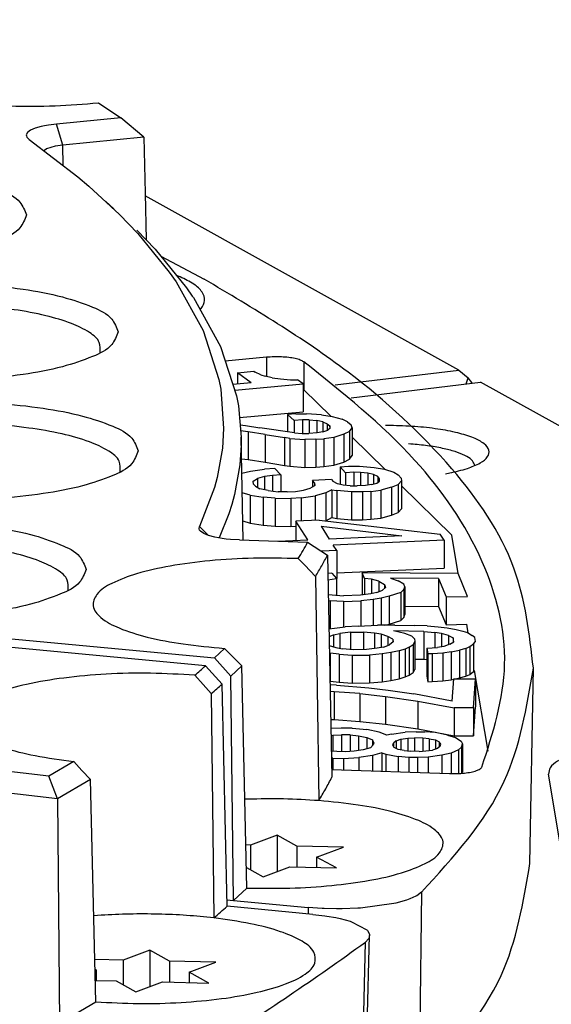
# Model space of a CAD drawing. Header units: inches. Extents: x -399 to 442, y -299 to 295.
# Tile 48 of 134: x -76 to -69, y 182 to 196. Entities that reach past the tile are written whole.
import ezdxf

# ---------------------------------------------------------------- set-up
doc = ezdxf.new("R2010")
doc.units = ezdxf.units.IN

# ---------------------------------------------------------------- blocks, each defined once
blk = doc.blocks.new('0515-2032_14__83', base_point=(-91.49, 230.185))
at = {"color": 7, "linetype": 'Continuous'}
for p, q in [((-90.945, 230.906), (-91.409, 230.735)), ((-90.945, 230.906), (-90.945, 230.275)), ((-90.604, 230.717), (-90.945, 230.906)), ((-91.409, 230.735), (-91.49, 230.737)), ((-91.409, 230.735), (-91.409, 230.306)), ((-90.604, 230.717), (-90.604, 230.353)), ((-89.798, 230.699), (-90.604, 230.717)), ((-90.262, 230.527), (-89.798, 230.699)), ((-89.92, 230.338), (-90.262, 230.527)), ((-90.262, 230.527), (-90.262, 230.345)), ((-91.481, 230.347), (-91.189, 230.185)), ((-91.189, 230.185), (-90.726, 230.356)), ((-90.726, 230.356), (-89.92, 230.338))]:
    blk.add_line(p, q, dxfattribs=at)
blk = doc.blocks.new('0515-2032_11__86', base_point=(-94.112, 228.19))
at = {"color": 7, "linetype": 'Continuous'}
for p, q in [((-93.158, 228.911), (-93.621, 228.74)), ((-93.158, 228.911), (-93.158, 228.28)), ((-92.816, 228.722), (-93.158, 228.911)), ((-93.621, 228.74), (-94.112, 228.751)), ((-93.621, 228.74), (-93.621, 228.311)), ((-92.816, 228.722), (-92.816, 228.358)), ((-92.011, 228.704), (-92.816, 228.722)), ((-92.475, 228.532), (-92.011, 228.704)), ((-94.108, 228.581), (-94.085, 228.569)), ((-94.085, 228.569), (-94.107, 228.561)), ((-94.085, 228.569), (-94.085, 228.387)), ((-92.133, 228.343), (-92.475, 228.532)), ((-92.475, 228.532), (-92.475, 228.35)), ((-94.103, 228.387), (-93.743, 228.379)), ((-93.743, 228.379), (-93.402, 228.19)), ((-93.402, 228.19), (-92.938, 228.361)), ((-92.938, 228.361), (-92.133, 228.343))]:
    blk.add_line(p, q, dxfattribs=at)
blk = doc.blocks.new('N2390-20301_2__115', base_point=(-130.625, 216.857))
at = {"color": 7, "linetype": 'Continuous'}
for p, q in [((-92.19, 233.841), (-108.018, 235.332)), ((-91.901, 233.525), (-92.19, 233.841)), ((-92.233, 233.52), (-92.377, 233.678)), ((-92.091, 233.36), (-92.233, 233.52)), ((-91.815, 229.673), (-91.901, 233.525)), ((-92.091, 233.36), (-92.047, 229.472)), ((-94.478, 232.185), (-94.909, 231.929)), ((-94.478, 232.185), (-94.334, 232.026)), ((-94.909, 231.929), (-95.997, 232.057)), ((-94.757, 231.534), (-94.909, 231.929)), ((-94.334, 232.026), (-94.188, 231.869)), ((-94.188, 231.869), (-94.757, 231.534)), ((-94.094, 228.017), (-94.188, 231.869)), ((-94.757, 231.534), (-96.123, 231.696)), ((-94.757, 231.534), (-94.722, 227.647)), ((-90.33, 229.533), (-91.815, 229.673)), ((-90.33, 229.533), (-90.121, 229.508)), ((-94, 229.518), (-94.13, 229.508)), ((-90.121, 229.508), (-90.087, 229.503)), ((-90.087, 229.503), (-89.929, 229.476)), ((-89.929, 229.476), (-89.856, 229.46)), ((-89.856, 229.46), (-89.682, 229.414)), ((-89.682, 229.414), (-89.655, 229.405)), ((-89.655, 229.405), (-89.392, 229.266)), ((-89.392, 229.266), (-89.381, 229.255)), ((-89.381, 229.255), (-89.346, 229.191)), ((-89.346, 229.191), (-89.343, 229.167)), ((-89.362, 229.107), (-89.415, 229.05)), ((-89.387, 227.472), (-89.343, 229.167)), ((-89.356, 229.118), (-89.362, 229.107)), ((-89.343, 229.167), (-89.356, 229.118)), ((-94.722, 227.647), (-94.094, 228.017))]:
    blk.add_line(p, q, dxfattribs=at)
at = {"color": 1, "linetype": 'Continuous'}
blk.add_line((-89.492, 225.659), (-89.415, 229.05), dxfattribs=at)
at = {"color": 7, "linetype": 'Continuous'}
for points, knots in [([(-92.377, 233.678), (-92.345, 233.705), (-92.282, 233.759), (-92.22, 233.814), (-92.19, 233.841)], [0, 0, 0, 0, 0.1246165, 0.2479757, 0.2479757, 0.2479757, 0.2479757]), ([(-92.377, 233.678), (-92.632, 233.693), (-93.145, 233.723), (-93.904, 233.705), (-94.625, 233.642), (-95.259, 233.537), (-95.776, 233.395), (-96.133, 233.233), (-96.374, 233.028), (-96.332, 232.745), (-96.058, 232.564), (-95.664, 232.401), (-95.114, 232.268), (-94.702, 232.214), (-94.478, 232.185)], [0, 0, 0, 0, 0.766188, 1.540556, 2.277091, 2.932777, 3.47151, 3.869633, 4.130049, 4.332429, 4.62341, 5.056969, 5.62699, 6.306045, 6.306045, 6.306045, 6.306045]), ([(-92.091, 233.36), (-92.059, 233.388), (-91.995, 233.442), (-91.932, 233.498), (-91.901, 233.525)], [0, 0, 0, 0, 0.1266112, 0.2519324, 0.2519324, 0.2519324, 0.2519324]), ([(-92.047, 229.472), (-92.204, 229.488), (-92.524, 229.52), (-93.011, 229.54), (-93.506, 229.543), (-93.836, 229.526), (-94, 229.518)], [0, 0, 0, 0, 0.472257, 0.964131, 1.462991, 1.955973, 1.955973, 1.955973, 1.955973]), ([(-92.047, 229.472), (-92.008, 229.505), (-91.93, 229.572), (-91.853, 229.639), (-91.815, 229.673)], [0, 0, 0, 0, 0.1543289, 0.3067482, 0.3067482, 0.3067482, 0.3067482]), ([(-94.094, 228.017), (-93.848, 228.004), (-93.354, 227.978), (-92.625, 227.999), (-91.936, 228.061), (-91.33, 228.164), (-90.836, 228.301), (-90.495, 228.458), (-90.265, 228.654), (-90.297, 228.924), (-90.554, 229.101), (-90.924, 229.258), (-91.444, 229.389), (-91.834, 229.443), (-92.047, 229.472)], [0, 0, 0, 0, 0.738476, 1.481335, 2.185791, 2.812011, 3.32668, 3.708097, 3.959156, 4.153153, 4.42789, 4.836966, 5.376259, 6.021134, 6.021134, 6.021134, 6.021134]), ([(-116.543, 220.268), (-114.494, 220.604), (-110.56, 221.249), (-104.99, 222.499), (-100.034, 223.89), (-95.78, 225.443), (-92.231, 227.059), (-90.294, 228.428), (-89.415, 229.05)], [0, 0, 0, 0, 6.227791, 11.956406, 17.117473, 21.656897, 25.540171, 28.762113, 28.762113, 28.762113, 28.762113])]:
    blk.add_open_spline(points, degree=3, knots=knots, dxfattribs=at)
blk = doc.blocks.new('N2390-20304_adpater_plate__117', base_point=(-207.43, 197.387))
at = {"color": 7, "linetype": 'Continuous'}
for p, q in [((-89.661, 238.485), (-87.417, 238.756)), ((-85.562, 237.727), (-87.417, 238.756)), ((-88.985, 238.005), (-89.066, 238.005)), ((-88.625, 237.684), (-88.671, 237.687)), ((-87.52, 237.311), (-87.522, 237.332)), ((-88.029, 237.17), (-87.954, 237.184)), ((-85.978, 230.409), (-86.239, 231.961))]:
    blk.add_line(p, q, dxfattribs=at)
for points, knots in [([(-87.954, 237.184), (-87.85, 237.207), (-87.667, 237.248), (-87.444, 237.34), (-87.291, 237.439), (-87.252, 237.592), (-87.372, 237.714), (-87.558, 237.805), (-87.832, 237.888), (-88.173, 237.951), (-88.565, 237.994), (-88.842, 238.002), (-88.985, 238.005)], [0, 0, 0, 0, 0.31721, 0.560853, 0.72729, 0.841665, 0.979275, 1.188776, 1.475274, 1.828168, 2.229761, 2.658333, 2.658333, 2.658333, 2.658333]), ([(-87.522, 237.332), (-87.538, 237.36), (-87.576, 237.428), (-87.703, 237.496), (-87.87, 237.562), (-88.089, 237.616), (-88.345, 237.659), (-88.529, 237.676), (-88.625, 237.684)], [0, 0, 0, 0, 0.095238, 0.231401, 0.414197, 0.640582, 0.903487, 1.193468, 1.193468, 1.193468, 1.193468]), ([(-85.563, 232.372), (-85.664, 232.346), (-85.844, 232.301), (-86.059, 232.205), (-86.219, 232.1), (-86.233, 232.001), (-86.239, 231.961)], [0, 0, 0, 0, 0.3113053, 0.5522181, 0.7210977, 0.8399958, 0.8399958, 0.8399958, 0.8399958])]:
    blk.add_open_spline(points, degree=3, knots=knots, dxfattribs=at)
blk = doc.blocks.new('N2390-20304__118', base_point=(-207.43, 197.387))
blk.add_blockref('N2390-20304_adpater_plate__117', (-207.43, 197.387))
blk = doc.blocks.new('N2390-20303_adapter_plate__119', base_point=(-226.735, 208.538))
at = {"color": 7, "linetype": 'Continuous'}
for p, q in [((-87.797, 238.967), (-93.239, 241.988)), ((-89.939, 238.709), (-87.797, 238.967)), ((-87.797, 238.967), (-87.631, 238.831)), ((-87.67, 238.726), (-87.631, 238.831)), ((-87.57, 238.753), (-87.631, 238.831)), ((-87.57, 238.738), (-87.57, 238.753))]:
    blk.add_line(p, q, dxfattribs=at)
blk = doc.blocks.new('N2390-20303__120', base_point=(-226.735, 208.538))
blk.add_blockref('N2390-20303_adapter_plate__119', (-226.735, 208.538))
blk = doc.blocks.new('N2390-20301__121', base_point=(-123.719, 226.295))
at = {"color": 7, "linetype": 'Continuous'}
for p, q in [((-94.05, 243.599), (-93.657, 243.339)), ((-95.043, 243.189), (-95.148, 243.158)), ((-94.983, 243.202), (-95.043, 243.189)), ((-94.917, 243.213), (-94.983, 243.202)), ((-94.776, 243.231), (-94.917, 243.213)), ((-93.657, 243.339), (-94.776, 243.231)), ((-93.263, 243.003), (-93.657, 243.339)), ((-95.279, 243.085), (-95.3, 243.044)), ((-95.3, 243.044), (-95.299, 243.024)), ((-95.299, 243.024), (-95.291, 243.003)), ((-95.228, 243.123), (-95.279, 243.085)), ((-95.148, 243.158), (-95.228, 243.123)), ((-95.291, 243.003), (-95.251, 242.964)), ((-95.251, 242.964), (-94.406, 242.318)), ((-94.798, 242.849), (-94.949, 242.8)), ((-94.669, 242.867), (-94.798, 242.849)), ((-93.263, 243.003), (-94.669, 242.867)), ((-93.263, 243.003), (-93.24, 242.035)), ((-94.982, 242.775), (-94.988, 242.763)), ((-94.949, 242.8), (-94.982, 242.775)), ((-94.406, 242.318), (-94.213, 242.156)), ((-94.213, 242.156), (-93.906, 241.873)), ((-94.213, 242.156), (-93.68, 241.664)), ((-93.24, 242.035), (-93.222, 241.223)), ((-93.783, 241.761), (-93.921, 241.888)), ((-93.906, 241.873), (-93.901, 241.867)), ((-93.799, 241.773), (-93.783, 241.761)), ((-93.68, 241.664), (-93.363, 241.333)), ((-93.385, 241.394), (-93.066, 241.061)), ((-93.363, 241.333), (-92.819, 240.666)), ((-93.066, 241.061), (-92.519, 240.391)), ((-92.968, 240.942), (-92.215, 240.544)), ((-92.819, 240.666), (-92.702, 240.499)), ((-92.702, 240.499), (-92.233, 239.655)), ((-92.63, 240.581), (-92.695, 240.607)), ((-92.519, 240.391), (-92.42, 240.249)), ((-92.42, 240.249), (-92.401, 240.223)), ((-92.401, 240.223), (-91.929, 239.374)), ((-92.283, 240.011), (-92.264, 240.032)), ((-92.233, 239.655), (-91.957, 238.806)), ((-91.929, 239.374), (-91.652, 238.52)), ((-91.132, 239.188), (-91.847, 239.119)), ((-91.634, 238.921), (-91.35, 238.947)), ((-91.399, 238.747), (-91.634, 238.921)), ((-91.634, 238.921), (-91.634, 238.726)), ((-91.35, 238.947), (-91.326, 238.929)), ((-91.228, 238.886), (-91.326, 238.929)), ((-91.957, 238.806), (-91.925, 238.636)), ((-91.399, 238.747), (-91.716, 238.718)), ((-91.228, 238.886), (-91.156, 238.862)), ((-91.036, 238.831), (-91.156, 238.862)), ((-91.036, 238.831), (-90.892, 238.813)), ((-90.892, 238.813), (-90.714, 238.799)), ((-90.714, 238.799), (-90.595, 238.799)), ((-90.496, 238.726), (-90.595, 238.799)), ((-91.925, 238.636), (-91.876, 237.954)), ((-91.684, 238.619), (-90.496, 238.726)), ((-90.496, 238.726), (-90.496, 238.243)), ((-90.496, 238.634), (-90.486, 238.627)), ((-90.017, 238.167), (-90.486, 238.627)), ((-91.652, 238.52), (-91.62, 238.349)), ((-91.62, 238.349), (-91.57, 237.803)), ((-91.601, 238.143), (-90.496, 238.243)), ((-90.626, 238.206), (-90.77, 238.195)), ((-90.77, 238.195), (-90.652, 238.092)), ((-90.77, 238.195), (-90.77, 237.898)), ((-90.508, 238.103), (-90.652, 238.092)), ((-90.652, 238.092), (-90.652, 237.881)), ((-90.626, 238.206), (-90.436, 238.21)), ((-90.508, 238.103), (-90.508, 237.87)), ((-90.39, 238.102), (-90.508, 238.103)), ((-90.177, 238.19), (-90.436, 238.21)), ((-90.39, 238.102), (-90.39, 237.869)), ((-90.39, 238.102), (-90.261, 238.092)), ((-90.261, 238.092), (-90.261, 237.879)), ((-90.157, 238.07), (-90.261, 238.092)), ((-90.177, 238.19), (-89.991, 238.163)), ((-90.157, 238.07), (-90.078, 238.035)), ((-90.157, 238.07), (-90.157, 237.897)), ((-89.991, 238.163), (-89.819, 238.116)), ((-89.729, 238.072), (-89.819, 238.116)), ((-89.729, 238.072), (-89.665, 238.016)), ((-91.876, 237.954), (-91.898, 237.614)), ((-91.59, 238.018), (-91.494, 238.007)), ((-91.448, 237.899), (-91.581, 237.915)), ((-91.494, 238.007), (-91.25, 237.965)), ((-91.448, 237.899), (-91.448, 237.416)), ((-91.158, 237.851), (-91.448, 237.899)), ((-90.644, 237.88), (-91.25, 237.965)), ((-90.155, 237.898), (-90.252, 237.88)), ((-90.155, 237.898), (-90.068, 237.924)), ((-90.078, 238.035), (-90.035, 237.998)), ((-90.078, 238.035), (-90.078, 237.921)), ((-90.029, 237.958), (-90.068, 237.924)), ((-90.035, 237.998), (-90.035, 237.952)), ((-90.029, 237.958), (-90.035, 237.998)), ((-89.692, 237.903), (-89.793, 237.855)), ((-89.692, 237.903), (-89.648, 237.967)), ((-89.692, 237.903), (-89.692, 237.42)), ((-89.648, 237.967), (-89.665, 238.016)), ((-89.648, 237.967), (-89.648, 237.484)), ((-91.57, 237.803), (-91.571, 237.664)), ((-91.538, 236.021), (-91.57, 237.803)), ((-91.158, 237.851), (-91.158, 237.368)), ((-91.158, 237.851), (-90.82, 237.796)), ((-90.727, 237.783), (-90.82, 237.796)), ((-90.82, 237.796), (-90.82, 237.313)), ((-90.727, 237.783), (-90.469, 237.762)), ((-90.727, 237.783), (-90.727, 237.3)), ((-90.644, 237.88), (-90.514, 237.87)), ((-90.514, 237.87), (-90.396, 237.869)), ((-90.278, 237.767), (-90.469, 237.762)), ((-90.469, 237.762), (-90.469, 237.279)), ((-90.252, 237.88), (-90.396, 237.869)), ((-90.278, 237.767), (-90.135, 237.778)), ((-90.278, 237.767), (-90.278, 237.284)), ((-89.966, 237.801), (-90.135, 237.778)), ((-90.135, 237.778), (-90.135, 237.295)), ((-89.793, 237.855), (-89.966, 237.801)), ((-89.966, 237.801), (-89.966, 237.318)), ((-89.793, 237.855), (-89.793, 237.372)), ((-89.076, 237.244), (-89.648, 237.805)), ((-91.898, 237.614), (-91.989, 237.103)), ((-91.571, 237.664), (-91.593, 237.322)), ((-91.564, 237.43), (-91.448, 237.416)), ((-91.448, 237.416), (-91.158, 237.368)), ((-89.793, 237.372), (-89.692, 237.42)), ((-89.692, 237.42), (-89.648, 237.484)), ((-91.593, 237.322), (-91.685, 236.809)), ((-91.559, 237.179), (-91.407, 237.217)), ((-91.407, 237.217), (-91.168, 237.251)), ((-90.986, 237.262), (-91.168, 237.251)), ((-91.158, 237.368), (-90.82, 237.313)), ((-90.884, 237.149), (-90.986, 237.262)), ((-90.82, 237.313), (-90.727, 237.3)), ((-90.727, 237.3), (-90.469, 237.279)), ((-90.469, 237.279), (-90.278, 237.284)), ((-90.278, 237.284), (-90.135, 237.295)), ((-90.135, 237.295), (-89.966, 237.318)), ((-89.966, 237.318), (-89.793, 237.372)), ((-89.856, 237.29), (-89.71, 237.299)), ((-89.856, 237.29), (-89.763, 237.186)), ((-89.856, 237.29), (-89.856, 236.987)), ((-89.71, 237.299), (-89.519, 237.3)), ((-89.519, 237.3), (-89.266, 237.276)), ((-89.266, 237.276), (-89.086, 237.247)), ((-89.086, 237.247), (-88.925, 237.197)), ((-91.989, 237.103), (-92.035, 236.933)), ((-91.364, 237.04), (-91.289, 237.085)), ((-91.168, 237.122), (-91.289, 237.085)), ((-91.289, 237.085), (-91.289, 236.932)), ((-91.03, 237.14), (-91.168, 237.122)), ((-91.168, 237.122), (-91.168, 236.891)), ((-90.884, 237.149), (-91.03, 237.14)), ((-91.03, 237.14), (-91.03, 236.868)), ((-90.884, 237.149), (-90.884, 236.857)), ((-90.007, 237.072), (-90.336, 237.052)), ((-90.302, 237.014), (-90.336, 237.052)), ((-90.336, 237.052), (-90.336, 236.942)), ((-90.007, 237.072), (-89.973, 237.034)), ((-89.617, 237.195), (-89.763, 237.186)), ((-89.763, 237.186), (-89.763, 236.97)), ((-89.617, 237.195), (-89.617, 236.961)), ((-89.499, 237.192), (-89.617, 237.195)), ((-89.499, 237.192), (-89.499, 236.963)), ((-89.372, 237.18), (-89.499, 237.192)), ((-89.274, 237.156), (-89.372, 237.18)), ((-89.372, 237.18), (-89.372, 236.975)), ((-89.203, 237.12), (-89.274, 237.156)), ((-89.274, 237.156), (-89.274, 236.995)), ((-89.22, 237.009), (-89.172, 237.042)), ((-89.203, 237.12), (-89.203, 237.021)), ((-89.169, 237.082), (-89.203, 237.12)), ((-89.172, 237.042), (-89.169, 237.082)), ((-88.925, 237.197), (-88.846, 237.151)), ((-88.849, 236.982), (-88.79, 237.045)), ((-88.796, 237.095), (-88.846, 237.151)), ((-88.796, 237.095), (-88.79, 237.045)), ((-88.79, 237.045), (-88.79, 236.562)), ((-92.035, 236.933), (-92.297, 236.255)), ((-91.359, 236.991), (-91.364, 237.04)), ((-91.325, 236.953), (-91.359, 236.991)), ((-91.325, 236.953), (-91.246, 236.908)), ((-91.102, 236.877), (-91.246, 236.908)), ((-91.102, 236.877), (-90.931, 236.857)), ((-90.63, 236.865), (-90.492, 236.883)), ((-90.492, 236.883), (-90.372, 236.92)), ((-90.372, 236.92), (-90.296, 236.965)), ((-90.302, 237.014), (-90.302, 236.961)), ((-90.302, 237.014), (-90.296, 236.965)), ((-90.001, 236.893), (-90.104, 236.837)), ((-90.001, 236.893), (-90.001, 236.41)), ((-90.001, 236.893), (-89.911, 236.878)), ((-89.903, 236.998), (-89.973, 237.034)), ((-89.658, 236.854), (-89.911, 236.878)), ((-89.911, 236.878), (-89.911, 236.395)), ((-89.804, 236.974), (-89.903, 236.998)), ((-89.678, 236.962), (-89.804, 236.974)), ((-89.678, 236.962), (-89.56, 236.959)), ((-89.413, 236.968), (-89.56, 236.959)), ((-89.312, 236.984), (-89.413, 236.968)), ((-89.32, 236.864), (-89.146, 236.884)), ((-89.312, 236.984), (-89.22, 237.009)), ((-88.961, 236.935), (-89.146, 236.884)), ((-89.146, 236.884), (-89.146, 236.401)), ((-88.961, 236.935), (-88.849, 236.982)), ((-88.961, 236.935), (-88.961, 236.452)), ((-88.849, 236.982), (-88.849, 236.499)), ((-87.919, 236.108), (-88.79, 236.962)), ((-91.685, 236.809), (-91.731, 236.638)), ((-91.417, 236.798), (-91.553, 236.841)), ((-91.417, 236.798), (-91.192, 236.762)), ((-91.417, 236.798), (-91.417, 236.315)), ((-91.192, 236.762), (-91.192, 236.279)), ((-90.984, 236.744), (-91.192, 236.762)), ((-90.984, 236.744), (-90.711, 236.741)), ((-90.984, 236.744), (-90.984, 236.261)), ((-90.776, 236.856), (-90.931, 236.857)), ((-90.776, 236.856), (-90.63, 236.865)), ((-90.529, 236.752), (-90.711, 236.741)), ((-90.711, 236.741), (-90.711, 236.258)), ((-90.529, 236.752), (-90.29, 236.786)), ((-90.529, 236.752), (-90.529, 236.353)), ((-90.104, 236.837), (-90.29, 236.786)), ((-90.29, 236.786), (-90.29, 236.363)), ((-90.104, 236.837), (-90.104, 236.354)), ((-89.466, 236.855), (-89.658, 236.854)), ((-89.658, 236.854), (-89.658, 236.371)), ((-89.32, 236.864), (-89.466, 236.855)), ((-89.466, 236.855), (-89.466, 236.372)), ((-89.32, 236.864), (-89.32, 236.381)), ((-91.731, 236.638), (-91.783, 236.474)), ((-88.849, 236.499), (-88.79, 236.562)), ((-91.783, 236.474), (-91.952, 236.058)), ((-90.218, 236.366), (-90.624, 236.348)), ((-90.218, 236.366), (-88.12, 236.123)), ((-90.104, 236.354), (-90.001, 236.41)), ((-90.001, 236.41), (-89.911, 236.395)), ((-89.911, 236.395), (-89.658, 236.371)), ((-89.658, 236.371), (-89.466, 236.372)), ((-89.466, 236.372), (-89.32, 236.381)), ((-89.32, 236.381), (-89.146, 236.401)), ((-89.146, 236.401), (-88.961, 236.452)), ((-88.961, 236.452), (-88.849, 236.499)), ((-116.83, 236.314), (-92.037, 233.978)), ((-92.302, 236.215), (-92.297, 236.255)), ((-92.293, 236.194), (-92.302, 236.215)), ((-92.276, 236.174), (-92.293, 236.194)), ((-91.544, 236.355), (-91.417, 236.315)), ((-91.417, 236.315), (-91.192, 236.279)), ((-91.192, 236.279), (-90.984, 236.261)), ((-90.984, 236.261), (-90.711, 236.258)), ((-90.711, 236.258), (-90.624, 236.263)), ((-90.413, 236.023), (-90.624, 236.348)), ((-90.624, 236.348), (-90.624, 236.014)), ((-90.186, 236.259), (-90.043, 236.039)), ((-90.186, 236.259), (-88.786, 236.094)), ((-90.107, 236.353), (-90.104, 236.354)), ((-92.22, 236.136), (-92.276, 236.174)), ((-92.137, 236.102), (-92.22, 236.136)), ((-92.028, 236.072), (-92.137, 236.102)), ((-91.9, 236.048), (-92.028, 236.072)), ((-91.83, 236.039), (-91.9, 236.048)), ((-91.756, 236.032), (-91.83, 236.039)), ((-91.603, 236.023), (-91.756, 236.032)), ((-91.603, 236.023), (-90.418, 235.982)), ((-90.938, 236), (-90.413, 236.023)), ((-88.786, 236.094), (-90.043, 236.039)), ((-88.052, 236.018), (-89.975, 235.934)), ((-88.052, 236.018), (-88.12, 236.123)), ((-88.052, 236.018), (-88.052, 235.535)), ((-87.807, 235.441), (-87.919, 236.108)), ((-90.418, 235.982), (-90.075, 235.761)), ((-89.912, 235.838), (-89.975, 235.934)), ((-90.469, 235.584), (-90.581, 235.699)), ((-89.912, 235.838), (-90.177, 235.827)), ((-90.075, 235.761), (-89.996, 231.912)), ((-89.912, 235.838), (-89.912, 235.355)), ((-90.282, 235.391), (-90.469, 235.584)), ((-89.912, 235.454), (-88.052, 235.535)), ((-90.282, 235.391), (-90.226, 231.504)), ((-89.997, 235.449), (-90.068, 235.441)), ((-90.066, 235.334), (-89.92, 235.354)), ((-89.997, 235.449), (-89.92, 235.354)), ((-89.921, 235.355), (-89.912, 235.355)), ((-89.92, 235.354), (-89.92, 235.063)), ((-87.807, 235.441), (-89.471, 235.454)), ((-89.432, 235.357), (-89.471, 235.454)), ((-89.471, 235.454), (-89.471, 235.067)), ((-89.312, 235.341), (-89.432, 235.357)), ((-89.432, 235.357), (-89.432, 235.072)), ((-89.184, 235.306), (-89.312, 235.341)), ((-89.312, 235.341), (-89.312, 235.089)), ((-88.148, 235.354), (-88.98, 235.36)), ((-88.98, 235.36), (-88.848, 235.315)), ((-88.148, 235.354), (-88.148, 234.871)), ((-88.148, 235.354), (-88.017, 235.035)), ((-87.644, 235.045), (-87.807, 235.441)), ((-89.184, 235.306), (-89.184, 235.124)), ((-89.184, 235.306), (-89.086, 235.25)), ((-89.121, 235.151), (-89.066, 235.201)), ((-89.086, 235.25), (-89.066, 235.201)), ((-89.086, 235.25), (-89.086, 235.183)), ((-88.75, 235.259), (-88.848, 235.315)), ((-88.73, 235.211), (-88.75, 235.259)), ((-88.748, 235.161), (-88.73, 235.211)), ((-88.73, 235.211), (-88.73, 234.728)), ((-90.061, 235.078), (-89.992, 235.069)), ((-89.992, 235.069), (-89.798, 235.055)), ((-89.499, 235.063), (-89.798, 235.055)), ((-89.321, 235.087), (-89.499, 235.063)), ((-89.217, 235.11), (-89.321, 235.087)), ((-89.14, 235.014), (-89.281, 234.991)), ((-89.217, 235.11), (-89.121, 235.151)), ((-89.003, 235.047), (-89.14, 235.014)), ((-89.14, 235.014), (-89.14, 234.545)), ((-88.803, 235.111), (-89.003, 235.047)), ((-89.003, 235.047), (-89.003, 234.564)), ((-88.803, 235.111), (-88.748, 235.161)), ((-88.803, 235.111), (-88.803, 234.628)), ((-88.748, 235.161), (-88.748, 234.678)), ((-88.017, 235.035), (-87.644, 235.045)), ((-88.017, 235.035), (-88.017, 234.552)), ((-90.059, 234.973), (-90.027, 234.97)), ((-90.027, 234.97), (-90.027, 234.487)), ((-89.795, 234.957), (-90.027, 234.97)), ((-89.795, 234.957), (-89.497, 234.965)), ((-89.795, 234.957), (-89.795, 234.514)), ((-89.281, 234.991), (-89.497, 234.965)), ((-89.497, 234.965), (-89.497, 234.532)), ((-89.281, 234.991), (-89.281, 234.541)), ((-88.73, 234.875), (-88.148, 234.871)), ((-88.148, 234.871), (-88.017, 234.552)), ((-88.803, 234.628), (-88.748, 234.678)), ((-88.748, 234.678), (-88.73, 234.728)), ((-90.049, 234.482), (-89.95, 234.496)), ((-90.049, 234.489), (-90.027, 234.487)), ((-90.027, 234.487), (-90.018, 234.487)), ((-89.95, 234.496), (-89.766, 234.518)), ((-89.543, 234.53), (-89.766, 234.518)), ((-89.543, 234.53), (-89.208, 234.544)), ((-88.908, 234.547), (-89.208, 234.544)), ((-89.081, 234.545), (-89.003, 234.564)), ((-89.003, 234.564), (-88.803, 234.628)), ((-88.908, 234.547), (-88.569, 234.541)), ((-88.343, 234.534), (-88.569, 234.541)), ((-88.343, 234.534), (-88.152, 234.517)), ((-88.152, 234.517), (-87.999, 234.499)), ((-88.017, 234.552), (-87.658, 234.562)), ((-87.999, 234.499), (-87.844, 234.472)), ((-87.632, 234.408), (-87.658, 234.562)), ((-90.046, 234.35), (-89.968, 234.38)), ((-89.968, 234.38), (-89.859, 234.4)), ((-89.968, 234.38), (-89.968, 234.169)), ((-89.675, 234.422), (-89.859, 234.4)), ((-89.859, 234.4), (-89.859, 234.145)), ((-89.675, 234.422), (-89.45, 234.424)), ((-89.675, 234.422), (-89.675, 234.126)), ((-89.45, 234.424), (-89.45, 234.123)), ((-89.259, 234.407), (-89.45, 234.424)), ((-89.144, 234.389), (-89.259, 234.407)), ((-89.259, 234.407), (-89.259, 234.14)), ((-89.144, 234.389), (-89.144, 234.159)), ((-89.025, 234.352), (-89.144, 234.389)), ((-88.941, 234.304), (-89.025, 234.352)), ((-89.025, 234.352), (-89.025, 234.197)), ((-88.733, 234.403), (-88.929, 234.45)), ((-88.401, 234.436), (-88.929, 234.45)), ((-88.612, 234.356), (-88.733, 234.403)), ((-88.612, 234.356), (-88.567, 234.308)), ((-88.401, 234.436), (-88.401, 233.954)), ((-88.401, 234.436), (-88.21, 234.419)), ((-88.095, 234.401), (-88.21, 234.419)), ((-88.21, 234.419), (-88.21, 234.155)), ((-88.095, 234.401), (-88.095, 234.171)), ((-87.976, 234.364), (-88.095, 234.401)), ((-87.976, 234.364), (-87.894, 234.326)), ((-87.976, 234.364), (-87.976, 234.209)), ((-87.882, 234.258), (-87.894, 234.326)), ((-87.894, 234.326), (-87.894, 234.251)), ((-87.844, 234.472), (-87.727, 234.444)), ((-87.727, 234.444), (-87.647, 234.416)), ((-87.647, 234.416), (-87.564, 234.368)), ((-87.519, 234.33), (-87.564, 234.368)), ((-87.508, 234.262), (-87.519, 234.33)), ((-91.861, 234.144), (-92.037, 233.978)), ((-91.861, 234.144), (-91.712, 233.99)), ((-90.043, 234.192), (-89.929, 234.157)), ((-89.929, 234.157), (-89.814, 234.138)), ((-89.214, 234.145), (-89.398, 234.124)), ((-89.105, 234.166), (-89.214, 234.145)), ((-89.105, 234.166), (-89, 234.206)), ((-88.933, 234.255), (-89, 234.206)), ((-88.941, 234.304), (-88.941, 234.249)), ((-88.941, 234.304), (-88.933, 234.255)), ((-88.654, 234.162), (-88.724, 234.132)), ((-88.654, 234.162), (-88.587, 234.211)), ((-88.654, 234.162), (-88.654, 233.679)), ((-88.558, 234.26), (-88.587, 234.211)), ((-88.587, 234.211), (-88.587, 233.728)), ((-88.567, 234.308), (-88.558, 234.26)), ((-88.558, 234.26), (-88.558, 233.777)), ((-88.351, 234.146), (-88.165, 234.157)), ((-88.351, 234.146), (-88.334, 234.049)), ((-88.351, 234.146), (-88.351, 233.663)), ((-88.056, 234.178), (-88.165, 234.157)), ((-87.951, 234.218), (-88.056, 234.178)), ((-87.951, 234.218), (-87.882, 234.258)), ((-87.675, 234.144), (-87.782, 234.113)), ((-87.675, 234.144), (-87.605, 234.174)), ((-87.675, 234.144), (-87.675, 233.661)), ((-87.605, 234.174), (-87.538, 234.223)), ((-87.605, 234.174), (-87.605, 233.691)), ((-87.538, 234.223), (-87.508, 234.262)), ((-87.538, 234.223), (-87.538, 233.74)), ((-92.037, 233.978), (-91.751, 233.66)), ((-91.712, 233.99), (-91.561, 233.839)), ((-90.025, 234.058), (-90.04, 234.061)), ((-89.872, 234.041), (-90.025, 234.058)), ((-90.025, 234.058), (-90.025, 233.575)), ((-89.872, 234.041), (-89.644, 234.024)), ((-89.872, 234.041), (-89.872, 233.558)), ((-89.623, 234.121), (-89.814, 234.138)), ((-89.644, 234.024), (-89.344, 234.027)), ((-89.644, 234.024), (-89.644, 233.541)), ((-89.398, 234.124), (-89.623, 234.121)), ((-89.123, 234.049), (-89.344, 234.027)), ((-89.344, 234.027), (-89.344, 233.544)), ((-88.976, 234.07), (-89.123, 234.049)), ((-89.123, 234.049), (-89.123, 233.566)), ((-88.831, 234.101), (-88.976, 234.07)), ((-88.976, 234.07), (-88.976, 233.587)), ((-88.724, 234.132), (-88.831, 234.101)), ((-88.831, 234.101), (-88.831, 233.618)), ((-88.724, 234.132), (-88.724, 233.649)), ((-88.334, 234.049), (-88.334, 233.566)), ((-88.259, 234.049), (-88.334, 234.049)), ((-88.074, 234.061), (-88.259, 234.049)), ((-88.259, 234.049), (-88.259, 233.567)), ((-87.927, 234.082), (-88.074, 234.061)), ((-88.074, 234.061), (-88.074, 233.578)), ((-87.927, 234.082), (-87.782, 234.113)), ((-87.927, 234.082), (-87.927, 233.6)), ((-87.782, 234.113), (-87.782, 233.63)), ((-91.561, 233.839), (-91.751, 233.66)), ((-91.473, 229.99), (-91.561, 233.839)), ((-88.558, 233.957), (-88.401, 233.954)), ((-88.401, 233.954), (-88.351, 233.949)), ((-91.704, 229.773), (-91.751, 233.66)), ((-88.831, 233.618), (-88.724, 233.649)), ((-88.724, 233.649), (-88.654, 233.679)), ((-88.654, 233.679), (-88.587, 233.728)), ((-88.587, 233.728), (-88.558, 233.777)), ((-88.351, 233.663), (-88.334, 233.566)), ((-87.85, 233.616), (-87.782, 233.63)), ((-87.782, 233.63), (-87.675, 233.661)), ((-87.675, 233.661), (-87.605, 233.691)), ((-87.605, 233.691), (-87.538, 233.74)), ((-87.538, 233.74), (-87.523, 233.76)), ((-87.287, 232.361), (-87.523, 233.76)), ((-86.562, 230.417), (-86.501, 233.798)), ((-90.03, 233.576), (-90.025, 233.575)), ((-89.915, 233.508), (-90.029, 233.512)), ((-90.025, 233.575), (-89.872, 233.558)), ((-89.915, 233.508), (-89.356, 233.457)), ((-89.872, 233.558), (-89.644, 233.541)), ((-89.644, 233.541), (-89.344, 233.544)), ((-89.356, 233.457), (-89.021, 233.417)), ((-89.344, 233.544), (-89.123, 233.566)), ((-89.123, 233.566), (-88.976, 233.587)), ((-88.976, 233.587), (-88.831, 233.618)), ((-88.334, 233.566), (-88.259, 233.567)), ((-88.259, 233.567), (-88.074, 233.578)), ((-88.074, 233.578), (-87.927, 233.6)), ((-87.927, 233.6), (-87.884, 233.609)), ((-87.908, 233.228), (-87.883, 233.616)), ((-87.883, 233.616), (-87.508, 233.614)), ((-87.541, 233.11), (-87.508, 233.614)), ((-87.508, 233.614), (-87.508, 233.131)), ((-89.96, 233.392), (-90.026, 233.394)), ((-89.512, 233.361), (-89.96, 233.392)), ((-89.96, 233.392), (-89.96, 232.909)), ((-89.512, 233.361), (-89.065, 233.31)), ((-89.512, 233.361), (-89.512, 232.878)), ((-89.065, 233.31), (-88.508, 233.23)), ((-89.065, 233.31), (-89.065, 232.827)), ((-89.021, 233.417), (-88.575, 233.357)), ((-87.908, 233.228), (-88.575, 233.357)), ((-88.508, 233.23), (-87.878, 233.111)), ((-88.508, 233.23), (-88.508, 232.747)), ((-87.541, 232.627), (-87.508, 233.131)), ((-87.541, 233.11), (-87.878, 233.111)), ((-87.878, 233.111), (-87.878, 232.628)), ((-87.541, 233.11), (-87.541, 232.627)), ((-90.017, 232.911), (-89.96, 232.909)), ((-89.96, 232.909), (-89.512, 232.878)), ((-89.512, 232.878), (-89.065, 232.827)), ((-89.065, 232.827), (-88.508, 232.747)), ((-89.834, 232.763), (-90.013, 232.753)), ((-90.011, 232.634), (-89.982, 232.639)), ((-89.982, 232.639), (-89.83, 232.646)), ((-89.982, 232.639), (-89.982, 232.361)), ((-89.647, 232.759), (-89.834, 232.763)), ((-89.68, 232.643), (-89.83, 232.646)), ((-89.83, 232.646), (-89.83, 232.354)), ((-89.68, 232.643), (-89.534, 232.63)), ((-89.68, 232.643), (-89.68, 232.356)), ((-89.647, 232.759), (-89.391, 232.735)), ((-89.534, 232.63), (-89.392, 232.599)), ((-89.534, 232.63), (-89.534, 232.372)), ((-89.178, 232.692), (-89.391, 232.735)), ((-89.042, 232.64), (-89.178, 232.692)), ((-88.961, 232.658), (-89.042, 232.64)), ((-88.961, 232.658), (-88.726, 232.693)), ((-88.536, 232.699), (-88.726, 232.693)), ((-88.536, 232.699), (-88.387, 232.696)), ((-88.508, 232.747), (-87.878, 232.628)), ((-88.202, 232.683), (-88.387, 232.696)), ((-87.989, 232.64), (-88.202, 232.683)), ((-87.989, 232.64), (-87.851, 232.598)), ((-87.878, 232.628), (-87.541, 232.627)), ((-89.392, 232.599), (-89.291, 232.558)), ((-89.392, 232.599), (-89.392, 232.404)), ((-89.279, 232.47), (-89.33, 232.422)), ((-89.268, 232.509), (-89.291, 232.558)), ((-89.291, 232.558), (-89.291, 232.458)), ((-89.268, 232.509), (-89.279, 232.47)), ((-88.942, 232.463), (-88.931, 232.502)), ((-88.916, 232.424), (-88.942, 232.463)), ((-88.883, 232.54), (-88.931, 232.502)), ((-88.931, 232.502), (-88.931, 232.447)), ((-88.883, 232.54), (-88.8, 232.568)), ((-88.883, 232.54), (-88.883, 232.409)), ((-88.8, 232.568), (-88.682, 232.585)), ((-88.8, 232.568), (-88.8, 232.383)), ((-88.682, 232.585), (-88.567, 232.592)), ((-88.682, 232.585), (-88.682, 232.365)), ((-88.417, 232.589), (-88.567, 232.592)), ((-88.567, 232.592), (-88.567, 232.359)), ((-88.308, 232.578), (-88.417, 232.589)), ((-88.417, 232.589), (-88.417, 232.362)), ((-88.308, 232.578), (-88.201, 232.556)), ((-88.308, 232.578), (-88.308, 232.374)), ((-88.201, 232.556), (-88.201, 232.399)), ((-88.201, 232.556), (-88.135, 232.526)), ((-88.12, 232.448), (-88.168, 232.41)), ((-88.108, 232.486), (-88.135, 232.526)), ((-88.135, 232.526), (-88.135, 232.436)), ((-88.12, 232.448), (-88.108, 232.486)), ((-87.851, 232.598), (-87.755, 232.538)), ((-87.755, 232.538), (-87.732, 232.489)), ((-87.748, 232.431), (-87.732, 232.489)), ((-87.732, 232.489), (-87.732, 232.006)), ((-89.913, 232.355), (-90.005, 232.363)), ((-89.764, 232.353), (-89.913, 232.355)), ((-89.611, 232.359), (-89.764, 232.353)), ((-89.453, 232.386), (-89.611, 232.359)), ((-89.294, 232.285), (-89.53, 232.251)), ((-89.33, 232.422), (-89.453, 232.386)), ((-89.131, 232.331), (-89.294, 232.285)), ((-89.294, 232.285), (-89.294, 232.019)), ((-89.131, 232.331), (-89.062, 232.31)), ((-89.131, 232.331), (-89.131, 232.013)), ((-89.062, 232.31), (-88.848, 232.267)), ((-89.062, 232.31), (-89.062, 232.011)), ((-88.85, 232.393), (-88.916, 232.424)), ((-88.743, 232.372), (-88.85, 232.393)), ((-88.848, 232.267), (-88.848, 232.004)), ((-88.664, 232.254), (-88.848, 232.267)), ((-88.743, 232.372), (-88.634, 232.36)), ((-88.484, 232.357), (-88.634, 232.36)), ((-88.484, 232.357), (-88.369, 232.365)), ((-88.369, 232.365), (-88.251, 232.382)), ((-88.089, 232.291), (-88.325, 232.257)), ((-88.168, 232.41), (-88.251, 232.382)), ((-87.929, 232.327), (-88.089, 232.291)), ((-88.089, 232.291), (-88.089, 231.978)), ((-87.8, 232.383), (-87.929, 232.327)), ((-87.929, 232.327), (-87.929, 231.973)), ((-87.748, 232.431), (-87.8, 232.383)), ((-87.8, 232.383), (-87.8, 231.977)), ((-87.748, 232.431), (-87.748, 231.98)), ((-89.984, 232.24), (-90.003, 232.242)), ((-89.984, 232.24), (-89.797, 232.236)), ((-89.984, 232.24), (-89.984, 232.043)), ((-89.797, 232.236), (-89.53, 232.251)), ((-89.797, 232.236), (-89.797, 232.036)), ((-89.53, 232.251), (-89.53, 232.027)), ((-88.514, 232.251), (-88.664, 232.254)), ((-88.664, 232.254), (-88.664, 231.998)), ((-88.325, 232.257), (-88.514, 232.251)), ((-88.514, 232.251), (-88.514, 231.992)), ((-88.325, 232.257), (-88.325, 231.986)), ((-89.999, 232.043), (-87.956, 231.973)), ((-87.739, 231.981), (-87.732, 232.006)), ((-91.457, 231.529), (-91.508, 231.527)), ((-91.704, 229.773), (-91.473, 229.99)), ((-88.444, 229.918), (-88.526, 229.857)), ((-91.818, 229.783), (-91.704, 229.773)), ((-91.704, 229.773), (-90.409, 229.651)), ((-88.925, 229.719), (-89.504, 229.641)), ((-88.891, 229.727), (-88.925, 229.719)), ((-88.704, 229.78), (-88.891, 229.727)), ((-88.647, 229.8), (-88.704, 229.78)), ((-88.543, 229.848), (-88.647, 229.8)), ((-88.526, 229.857), (-88.543, 229.848)), ((-90.169, 229.634), (-90.409, 229.651)), ((-90.129, 229.632), (-90.169, 229.634)), ((-89.92, 229.627), (-90.129, 229.632)), ((-89.821, 229.628), (-89.92, 229.627)), ((-89.548, 229.638), (-89.821, 229.628)), ((-89.504, 229.641), (-89.548, 229.638))]:
    blk.add_line(p, q, dxfattribs=at)
at = {"color": 1, "linetype": 'Continuous'}
for p, q in [((-94.669, 242.867), (-94.776, 243.231)), ((-94.661, 242.514), (-94.669, 242.867)), ((-91.132, 239.188), (-91.132, 238.856)), ((-90.486, 239.11), (-90.486, 238.627)), ((-92.146, 236.105), (-92.297, 236.255)), ((-88.444, 229.918), (-88.486, 226.559)), ((-90.409, 229.651), (-90.41, 229.54))]:
    blk.add_line(p, q, dxfattribs=at)
at = {"color": 7, "linetype": 'Continuous'}
for points, knots in [([(-96.646, 245.04), (-96.858, 245.006), (-97.244, 244.946), (-97.746, 244.797), (-98.089, 244.637), (-98.312, 244.418), (-98.236, 244.14), (-97.952, 243.967), (-97.541, 243.805), (-96.979, 243.677), (-96.31, 243.585), (-95.571, 243.539), (-94.809, 243.536), (-94.301, 243.578), (-94.05, 243.599)], [0, 0, 0, 0, 0.645379, 1.170736, 1.554162, 1.803091, 2.008542, 2.313027, 2.761119, 3.343601, 4.031659, 4.786314, 5.563102, 6.315824, 6.315824, 6.315824, 6.315824]), ([(-95.298, 241.655), (-95.329, 241.734), (-95.409, 241.937), (-95.796, 242.113), (-96.304, 242.284), (-96.982, 242.409), (-97.761, 242.491), (-98.598, 242.518), (-99.435, 242.491), (-100.215, 242.409), (-100.888, 242.284), (-101.41, 242.113), (-101.765, 241.937), (-101.95, 241.655), (-101.765, 241.372), (-101.41, 241.196), (-100.888, 241.025), (-100.215, 240.9), (-99.435, 240.818), (-98.598, 240.791), (-97.761, 240.818), (-96.982, 240.9), (-96.304, 241.025), (-95.796, 241.196), (-95.409, 241.372), (-95.329, 241.575), (-95.298, 241.655)], [0, 0, 0, 0, 0.248013, 0.63675, 1.190211, 1.887011, 2.687469, 3.542067, 4.396665, 5.197123, 5.893923, 6.447384, 6.83612, 7.084134, 7.332147, 7.720883, 8.274345, 8.971144, 9.771602, 10.626201, 11.480799, 12.281257, 12.978057, 13.531518, 13.920254, 14.168267, 14.168267, 14.168267, 14.168267]), ([(-93.706, 239.63), (-93.737, 239.709), (-93.817, 239.913), (-94.205, 240.088), (-94.712, 240.26), (-95.391, 240.384), (-96.169, 240.466), (-97.007, 240.493), (-97.843, 240.466), (-98.624, 240.384), (-99.297, 240.26), (-99.819, 240.088), (-100.173, 239.913), (-100.358, 239.63), (-100.173, 239.347), (-99.819, 239.172), (-99.297, 239), (-98.624, 238.875), (-97.843, 238.794), (-97.007, 238.767), (-96.169, 238.794), (-95.391, 238.875), (-94.712, 239), (-94.205, 239.172), (-93.817, 239.347), (-93.737, 239.551), (-93.706, 239.63)], [0, 0, 0, 0, 0.248013, 0.63675, 1.190211, 1.887011, 2.687469, 3.542067, 4.396665, 5.197123, 5.893923, 6.447384, 6.83612, 7.084134, 7.332147, 7.720883, 8.274345, 8.971144, 9.771602, 10.626201, 11.480799, 12.281257, 12.978057, 13.531518, 13.920254, 14.168267, 14.168267, 14.168267, 14.168267]), ([(-92.264, 240.032), (-92.237, 240.078), (-92.183, 240.169), (-92.248, 240.341), (-92.408, 240.475), (-92.549, 240.542), (-92.63, 240.581)], [0, 0, 0, 0, 0.1527151, 0.3011653, 0.499488, 0.7694866, 0.7694866, 0.7694866, 0.7694866]), ([(-86.501, 233.798), (-86.57, 234.392), (-86.719, 235.666), (-87.956, 237.426), (-89.797, 239.106), (-91.359, 240.035), (-92.215, 240.544)], [0, 0, 0, 0, 1.770323, 3.796707, 6.255758, 9.232695, 9.232695, 9.232695, 9.232695]), ([(-94.02, 239.267), (-94.016, 239.329), (-94.009, 239.476), (-94.234, 239.649), (-94.544, 239.795), (-94.99, 239.924), (-95.532, 240.024), (-96.151, 240.091), (-96.813, 240.123), (-97.265, 240.112), (-97.493, 240.106)], [0, 0, 0, 0, 0.17752, 0.417873, 0.769131, 1.232689, 1.792605, 2.424271, 3.097943, 3.781133, 3.781133, 3.781133, 3.781133]), ([(-90.486, 239.11), (-90.506, 239.121), (-90.553, 239.147), (-90.642, 239.169), (-90.75, 239.187), (-90.874, 239.196), (-91.003, 239.198), (-91.09, 239.191), (-91.132, 239.188)], [0, 0, 0, 0, 0.0673782, 0.159647, 0.2723301, 0.398612, 0.5304212, 0.6592112, 0.6592112, 0.6592112, 0.6592112]), ([(-87.394, 232.087), (-87.205, 232.676), (-86.827, 233.852), (-87.323, 235.792), (-88.582, 237.596), (-89.81, 238.573), (-90.486, 239.11)], [0, 0, 0, 0, 1.821852, 3.64262, 5.750908, 8.329644, 8.329644, 8.329644, 8.329644]), ([(-93.358, 237.566), (-93.389, 237.645), (-93.469, 237.848), (-93.857, 238.024), (-94.364, 238.195), (-95.042, 238.32), (-95.821, 238.402), (-96.658, 238.429), (-97.495, 238.402), (-98.275, 238.32), (-98.948, 238.195), (-99.47, 238.024), (-99.825, 237.848), (-100.01, 237.566), (-99.825, 237.283), (-99.47, 237.108), (-98.948, 236.936), (-98.275, 236.811), (-97.495, 236.73), (-96.658, 236.702), (-95.821, 236.73), (-95.042, 236.811), (-94.364, 236.936), (-93.857, 237.108), (-93.469, 237.283), (-93.389, 237.487), (-93.358, 237.566)], [0, 0, 0, 0, 0.248013, 0.63675, 1.190211, 1.887011, 2.687469, 3.542067, 4.396665, 5.197123, 5.893923, 6.447384, 6.83612, 7.084134, 7.332147, 7.720883, 8.274345, 8.971144, 9.771602, 10.626201, 11.480799, 12.281257, 12.978057, 13.531518, 13.920254, 14.168267, 14.168267, 14.168267, 14.168267]), ([(-93.671, 237.203), (-93.669, 237.267), (-93.663, 237.42), (-93.906, 237.597), (-94.236, 237.746), (-94.709, 237.875), (-95.281, 237.974), (-95.93, 238.036), (-96.618, 238.059), (-97.309, 238.041), (-97.964, 237.983), (-98.546, 237.888), (-99.033, 237.763), (-99.378, 237.614), (-99.635, 237.445), (-99.647, 237.289), (-99.651, 237.224)], [0, 0, 0, 0, 0.183475, 0.436645, 0.808993, 1.299926, 1.890556, 2.552798, 3.253207, 3.955707, 4.624078, 5.224445, 5.727952, 6.114373, 6.380109, 6.56612, 6.56612, 6.56612, 6.56612]), ([(-94.262, 235.513), (-94.293, 235.592), (-94.373, 235.796), (-94.76, 235.971), (-95.268, 236.143), (-95.946, 236.267), (-96.725, 236.349), (-97.562, 236.376), (-98.399, 236.349), (-99.179, 236.267), (-99.852, 236.143), (-100.374, 235.971), (-100.728, 235.796), (-100.914, 235.513), (-100.728, 235.23), (-100.374, 235.055), (-99.852, 234.883), (-99.179, 234.759), (-98.399, 234.677), (-97.562, 234.65), (-96.725, 234.677), (-95.946, 234.759), (-95.268, 234.883), (-94.76, 235.055), (-94.373, 235.23), (-94.293, 235.434), (-94.262, 235.513)], [0, 0, 0, 0, 0.248013, 0.63675, 1.190211, 1.887011, 2.687469, 3.542067, 4.396665, 5.197123, 5.893923, 6.447384, 6.83612, 7.084134, 7.332147, 7.720883, 8.274345, 8.971144, 9.771602, 10.626201, 11.480799, 12.281257, 12.978057, 13.531518, 13.920254, 14.168267, 14.168267, 14.168267, 14.168267]), ([(-94.575, 235.15), (-94.572, 235.212), (-94.564, 235.359), (-94.79, 235.532), (-95.1, 235.678), (-95.545, 235.807), (-96.087, 235.907), (-96.706, 235.974), (-97.369, 236.005), (-98.041, 235.996), (-98.689, 235.952), (-99.106, 235.887), (-99.305, 235.855)], [0, 0, 0, 0, 0.17752, 0.41787, 0.769125, 1.232681, 1.792597, 2.424265, 3.09794, 3.781134, 4.440754, 5.045214, 5.045214, 5.045214, 5.045214]), ([(-90.581, 235.699), (-90.552, 235.746), (-90.496, 235.839), (-90.444, 235.935), (-90.418, 235.982)], [0, 0, 0, 0, 0.1647772, 0.3271097, 0.3271097, 0.3271097, 0.3271097]), ([(-90.581, 235.699), (-90.839, 235.704), (-91.351, 235.716), (-92.095, 235.671), (-92.774, 235.584), (-93.348, 235.46), (-93.777, 235.299), (-94.072, 235.132), (-94.182, 234.862), (-93.98, 234.63), (-93.651, 234.469), (-93.164, 234.319), (-92.552, 234.205), (-92.101, 234.165), (-91.861, 234.144)], [0, 0, 0, 0, 0.776421, 1.535602, 2.23272, 2.828022, 3.291313, 3.610437, 3.820963, 4.05872, 4.426684, 4.937679, 5.571798, 6.294955, 6.294955, 6.294955, 6.294955]), ([(-90.282, 235.391), (-90.246, 235.452), (-90.173, 235.574), (-90.107, 235.699), (-90.075, 235.761)], [0, 0, 0, 0, 0.2140907, 0.4241145, 0.4241145, 0.4241145, 0.4241145]), ([(-88.444, 229.918), (-87.889, 230.523), (-86.867, 231.637), (-86.616, 233.12), (-86.501, 233.798)], [0, 0, 0, 0, 2.402097, 4.421956, 4.421956, 4.421956, 4.421956]), ([(-87.956, 231.973), (-87.912, 231.973), (-87.826, 231.972), (-87.701, 231.981), (-87.589, 231.996), (-87.499, 232.02), (-87.43, 232.045), (-87.404, 232.075), (-87.394, 232.087)], [0, 0, 0, 0, 0.131903, 0.2594842, 0.3745588, 0.4700793, 0.5411373, 0.5873128, 0.5873128, 0.5873128, 0.5873128]), ([(-90.226, 231.504), (-90.185, 231.572), (-90.104, 231.706), (-90.032, 231.844), (-89.996, 231.912)], [0, 0, 0, 0, 0.2365993, 0.468247, 0.468247, 0.468247, 0.468247]), ([(-91.473, 229.99), (-91.224, 229.986), (-90.733, 229.978), (-90.021, 230.024), (-89.373, 230.11), (-88.826, 230.23), (-88.417, 230.385), (-88.136, 230.547), (-88.029, 230.804), (-88.216, 231.028), (-88.528, 231.184), (-88.987, 231.33), (-89.568, 231.442), (-89.997, 231.483), (-90.226, 231.504)], [0, 0, 0, 0, 0.746253, 1.47286, 2.138269, 2.705797, 3.147751, 3.45332, 3.655996, 3.882237, 4.23042, 4.714306, 5.316311, 6.005344, 6.005344, 6.005344, 6.005344]), ([(-90.226, 231.504), (-90.429, 231.517), (-90.839, 231.542), (-91.25, 231.533), (-91.457, 231.529)], [0, 0, 0, 0, 0.61142, 1.232053, 1.232053, 1.232053, 1.232053]), ([(-88.486, 226.559), (-87.936, 227.161), (-86.924, 228.27), (-86.675, 229.744), (-86.562, 230.417)], [0, 0, 0, 0, 2.385281, 4.393447, 4.393447, 4.393447, 4.393447])]:
    blk.add_open_spline(points, degree=3, knots=knots, dxfattribs=at)
blk = doc.blocks.new('N2390-60301__125', base_point=(-230.231, 166.276))
for name, p in [('N2390-20301__121', (-123.719, 226.295)), ('N2390-20303__120', (-226.735, 208.538)), ('N2390-20304__118', (-207.43, 197.387)), ('N2390-20301_2__115', (-130.625, 216.857)), ('0515-2032_14__83', (-91.49, 230.185)), ('0515-2032_11__86', (-94.112, 228.19))]:
    blk.add_blockref(name, p)
blk = doc.blocks.new('N2494-90111__126', base_point=(-386.375, -319.122))
blk.add_blockref('N2390-60301__125', (-230.231, 166.276))
blk = doc.blocks.new('gen1', base_point=(-147.5, 38.75))
blk.add_blockref('N2494-90111__126', (-386.375, -319.122))

msp = doc.modelspace()

# ---------------------------------------------------------------- block references
at = {"xscale": 0.8, "yscale": 0.8, "zscale": 0.8}
msp.add_blockref('gen1', (-118, 31), dxfattribs=at)

doc.saveas('drawing.dxf')
